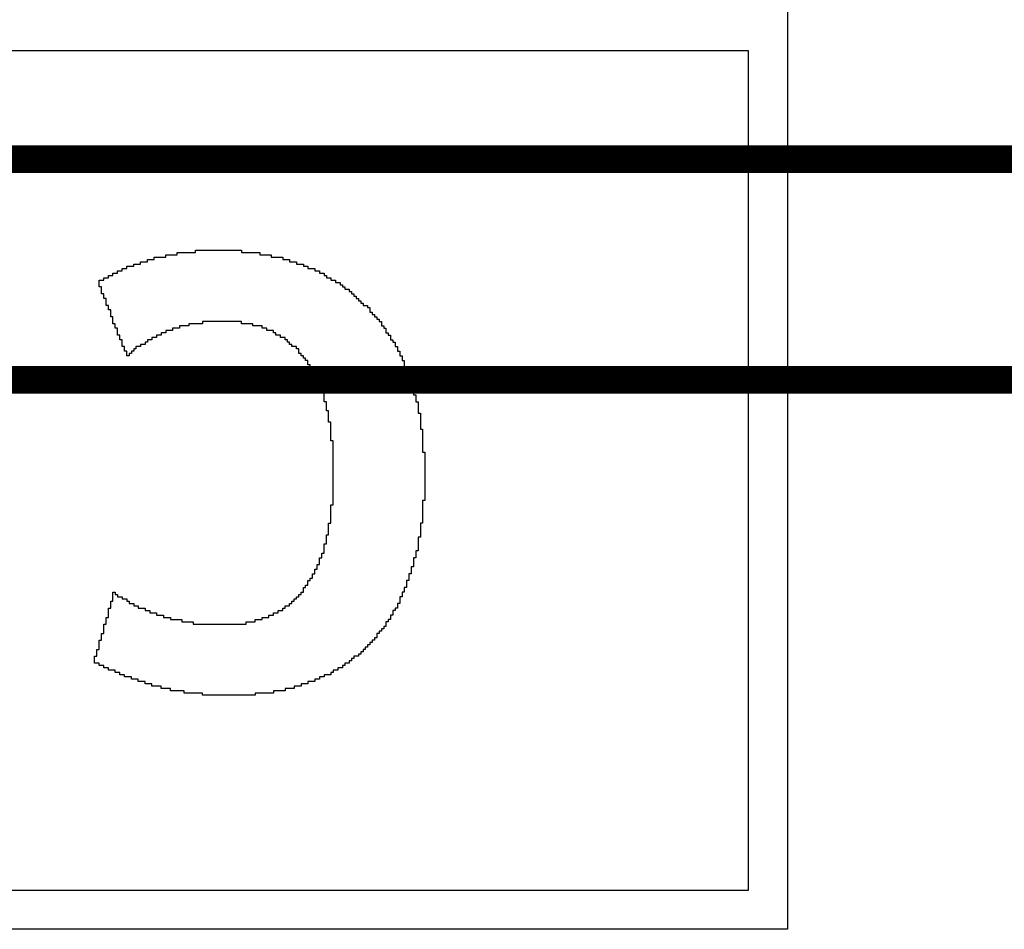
# Model space of a CAD drawing. Header units: millimetres. Extents: x -0.08 to 3.17, y -0.08 to 4.88.
# Tile 63 of 256: x 1.76 to 1.94, y 1.12 to 1.29. Entities that reach past the tile are written whole.
import ezdxf

# ---------------------------------------------------------------- set-up
doc = ezdxf.new("R2010")
doc.units = ezdxf.units.MM
doc.header["$MEASUREMENT"] = 0
for name, color, linetype in [('BottomOverlay', 54, 'Continuous'), ('Mechanical13', 56, 'Continuous'), ('Mechanical15', 56, 'Continuous')]:
    doc.layers.add(name, color=color, linetype=linetype)

# ---------------------------------------------------------------- blocks, each defined once
blk = doc.blocks.new('SFV24R_1STBE1HLF_F_________1_534')
at = {"layer": 'Mechanical13', "const_width": 0.005}
blk.add_lwpolyline([(-0.345, -0.175), (0.345, -0.175)], dxfattribs=at)
at = {"layer": 'Mechanical15', "const_width": 0.005}
blk.add_lwpolyline([(-0.39, -0.215), (0.39, -0.215)], dxfattribs=at)

msp = doc.modelspace()

# ---------------------------------------------------------------- linework, layer by layer
at = {"layer": 'BottomOverlay'}
for p, q in [((1.89939, 1.44793), (1.89939, 1.12243)), ((1.89233, 1.28164), (1.20682, 1.28164)), ((1.89233, 1.12949), (1.89233, 1.28164)), ((1.78341, 1.2434), (1.78341, 1.24381)), ((1.78341, 1.24381), (1.78466, 1.24381)), ((1.78466, 1.24381), (1.78466, 1.24423)), ((1.78466, 1.24423), (1.78674, 1.24423)), ((1.78674, 1.24423), (1.78674, 1.24465)), ((1.78674, 1.24465), (1.78881, 1.24465)), ((1.78881, 1.24465), (1.78881, 1.24506)), ((1.78881, 1.24506), (1.79214, 1.24506)), ((1.79214, 1.24506), (1.79214, 1.24548)), ((1.79214, 1.24548), (1.80045, 1.24548)), ((1.80045, 1.24548), (1.80045, 1.24506)), ((1.80045, 1.24506), (1.80378, 1.24506)), ((1.80378, 1.24506), (1.80378, 1.24465)), ((1.80378, 1.24465), (1.80586, 1.24465)), ((1.80586, 1.24465), (1.80586, 1.24423)), ((1.80586, 1.24423), (1.80794, 1.24423)), ((1.80794, 1.24423), (1.80794, 1.24381)), ((1.80794, 1.24381), (1.80918, 1.24381)), ((1.80918, 1.24381), (1.80918, 1.2434)), ((1.77884, 1.24174), (1.77884, 1.24215)), ((1.77884, 1.24215), (1.77967, 1.24215)), ((1.77967, 1.24215), (1.77967, 1.24257)), ((1.77967, 1.24257), (1.78092, 1.24257)), ((1.78092, 1.24257), (1.78092, 1.24298)), ((1.78092, 1.24298), (1.78216, 1.24298)), ((1.78216, 1.24298), (1.78216, 1.2434)), ((1.78216, 1.2434), (1.78341, 1.2434)), ((1.80918, 1.2434), (1.81043, 1.2434)), ((1.81043, 1.2434), (1.81043, 1.24298)), ((1.81043, 1.24298), (1.81168, 1.24298)), ((1.81168, 1.24298), (1.81168, 1.24257)), ((1.81168, 1.24257), (1.81251, 1.24257)), ((1.81251, 1.24257), (1.81251, 1.24215)), ((1.81251, 1.24215), (1.81376, 1.24215)), ((1.81376, 1.24215), (1.81376, 1.24174)), ((1.77551, 1.24007), (1.77551, 1.24049)), ((1.77551, 1.24049), (1.77634, 1.24049)), ((1.77634, 1.24049), (1.77634, 1.2409)), ((1.77634, 1.2409), (1.77717, 1.2409)), ((1.77717, 1.2409), (1.77717, 1.24132)), ((1.77717, 1.24132), (1.77801, 1.24132)), ((1.77801, 1.24132), (1.77801, 1.24174)), ((1.77801, 1.24174), (1.77884, 1.24174)), ((1.81376, 1.24174), (1.81459, 1.24174)), ((1.81459, 1.24174), (1.81459, 1.24132)), ((1.81459, 1.24132), (1.81542, 1.24132)), ((1.81542, 1.24132), (1.81542, 1.2409)), ((1.81542, 1.2409), (1.81584, 1.2409)), ((1.81584, 1.2409), (1.81584, 1.24049)), ((1.81584, 1.24049), (1.81667, 1.24049)), ((1.81667, 1.24049), (1.81667, 1.24007)), ((1.77468, 1.23883), (1.77468, 1.24007)), ((1.77468, 1.24007), (1.77551, 1.24007)), ((1.7751, 1.23883), (1.77468, 1.23883)), ((1.7751, 1.23758), (1.7751, 1.23883)), ((1.81667, 1.24007), (1.8175, 1.24007)), ((1.8175, 1.24007), (1.8175, 1.23966)), ((1.8175, 1.23966), (1.81833, 1.23966)), ((1.81833, 1.23966), (1.81833, 1.23924)), ((1.81833, 1.23924), (1.81875, 1.23924)), ((1.81875, 1.23924), (1.81875, 1.23883)), ((1.81875, 1.23883), (1.81916, 1.23883)), ((1.81916, 1.23883), (1.81916, 1.23841)), ((1.81916, 1.23841), (1.81999, 1.23841)), ((1.81999, 1.23841), (1.81999, 1.23799)), ((1.77551, 1.23758), (1.7751, 1.23758)), ((1.77551, 1.23675), (1.77551, 1.23758)), ((1.77593, 1.23675), (1.77551, 1.23675)), ((1.77593, 1.2355), (1.77593, 1.23675)), ((1.81999, 1.23799), (1.82041, 1.23799)), ((1.82041, 1.23799), (1.82041, 1.23758)), ((1.82041, 1.23758), (1.82082, 1.23758)), ((1.82082, 1.23758), (1.82082, 1.23716)), ((1.82082, 1.23716), (1.82124, 1.23716)), ((1.82124, 1.23716), (1.82124, 1.23675)), ((1.82124, 1.23675), (1.82166, 1.23675)), ((1.82166, 1.23675), (1.82166, 1.23633)), ((1.77634, 1.2355), (1.77593, 1.2355)), ((1.77634, 1.23467), (1.77634, 1.2355)), ((1.82166, 1.23633), (1.82207, 1.23633)), ((1.82207, 1.23633), (1.82207, 1.23592)), ((1.82207, 1.23592), (1.82249, 1.23592)), ((1.82249, 1.23592), (1.82249, 1.2355)), ((1.82249, 1.2355), (1.82332, 1.2355)), ((1.82332, 1.2355), (1.82332, 1.23508)), ((1.82332, 1.23508), (1.82373, 1.23508)), ((1.82373, 1.23508), (1.82373, 1.23425)), ((1.77676, 1.23467), (1.77634, 1.23467)), ((1.77676, 1.23342), (1.77676, 1.23467)), ((1.77717, 1.23342), (1.77676, 1.23342)), ((1.77717, 1.23217), (1.77717, 1.23342)), ((1.82373, 1.23425), (1.82415, 1.23425)), ((1.82415, 1.23425), (1.82415, 1.23384)), ((1.82415, 1.23384), (1.82456, 1.23384)), ((1.82456, 1.23384), (1.82456, 1.23342)), ((1.82456, 1.23342), (1.82498, 1.23342)), ((1.82498, 1.23342), (1.82498, 1.23301)), ((1.82498, 1.23301), (1.8254, 1.23301)), ((1.8254, 1.23301), (1.8254, 1.23259)), ((1.77759, 1.23217), (1.77717, 1.23217)), ((1.77759, 1.23134), (1.77759, 1.23217)), ((1.77801, 1.23134), (1.77759, 1.23134)), ((1.77801, 1.2301), (1.77801, 1.23134)), ((1.78923, 1.23134), (1.78798, 1.23134)), ((1.78798, 1.23134), (1.78798, 1.23093)), ((1.79089, 1.23176), (1.78923, 1.23176)), ((1.78923, 1.23176), (1.78923, 1.23134)), ((1.79339, 1.23217), (1.79089, 1.23217)), ((1.79089, 1.23217), (1.79089, 1.23176)), ((1.80045, 1.23259), (1.79339, 1.23259)), ((1.79339, 1.23259), (1.79339, 1.23217)), ((1.80045, 1.23217), (1.80045, 1.23259)), ((1.80253, 1.23217), (1.80045, 1.23217)), ((1.80253, 1.23176), (1.80253, 1.23217)), ((1.80419, 1.23176), (1.80253, 1.23176)), ((1.80419, 1.23134), (1.80419, 1.23176)), ((1.80503, 1.23134), (1.80419, 1.23134)), ((1.80503, 1.23093), (1.80503, 1.23134)), ((1.8254, 1.23259), (1.82581, 1.23259)), ((1.82581, 1.23259), (1.82581, 1.23176)), ((1.82581, 1.23176), (1.82623, 1.23176)), ((1.82623, 1.23176), (1.82623, 1.23134)), ((1.82623, 1.23134), (1.82664, 1.23134)), ((1.82664, 1.23134), (1.82664, 1.23051)), ((1.77842, 1.2301), (1.77801, 1.2301)), ((1.77842, 1.22926), (1.77842, 1.2301)), ((1.78507, 1.22968), (1.78424, 1.22968)), ((1.78424, 1.22968), (1.78424, 1.22926)), ((1.7859, 1.2301), (1.78507, 1.2301)), ((1.78507, 1.2301), (1.78507, 1.22968)), ((1.78674, 1.23051), (1.7859, 1.23051)), ((1.7859, 1.23051), (1.7859, 1.2301)), ((1.78798, 1.23093), (1.78674, 1.23093)), ((1.78674, 1.23093), (1.78674, 1.23051)), ((1.80627, 1.23093), (1.80503, 1.23093)), ((1.80627, 1.23051), (1.80627, 1.23093)), ((1.80669, 1.23051), (1.80627, 1.23051)), ((1.80669, 1.2301), (1.80669, 1.23051)), ((1.80752, 1.2301), (1.80669, 1.2301)), ((1.80752, 1.22968), (1.80752, 1.2301)), ((1.80835, 1.22968), (1.80752, 1.22968)), ((1.80835, 1.22926), (1.80835, 1.22968)), ((1.82664, 1.23051), (1.82706, 1.23051)), ((1.82706, 1.23051), (1.82706, 1.2301)), ((1.82706, 1.2301), (1.82747, 1.2301)), ((1.82747, 1.2301), (1.82747, 1.22926)), ((1.77884, 1.22926), (1.77842, 1.22926)), ((1.77884, 1.22802), (1.77884, 1.22926)), ((1.77925, 1.22802), (1.77884, 1.22802)), ((1.77925, 1.22719), (1.77925, 1.22802)), ((1.78216, 1.22802), (1.78133, 1.22802)), ((1.78133, 1.22802), (1.78133, 1.2276)), ((1.78299, 1.22843), (1.78216, 1.22843)), ((1.78216, 1.22843), (1.78216, 1.22802)), ((1.78341, 1.22885), (1.78299, 1.22885)), ((1.78299, 1.22885), (1.78299, 1.22843)), ((1.78424, 1.22926), (1.78341, 1.22926)), ((1.78341, 1.22926), (1.78341, 1.22885)), ((1.80877, 1.22926), (1.80835, 1.22926)), ((1.80877, 1.22885), (1.80877, 1.22926)), ((1.80918, 1.22885), (1.80877, 1.22885)), ((1.80918, 1.22843), (1.80918, 1.22885)), ((1.8096, 1.22843), (1.80918, 1.22843)), ((1.8096, 1.22802), (1.8096, 1.22843)), ((1.81043, 1.22802), (1.8096, 1.22802)), ((1.81043, 1.2276), (1.81043, 1.22802)), ((1.82747, 1.22926), (1.82789, 1.22926)), ((1.82789, 1.22926), (1.82789, 1.22885)), ((1.82789, 1.22885), (1.82831, 1.22885)), ((1.82831, 1.22885), (1.82831, 1.22802)), ((1.82831, 1.22802), (1.82872, 1.22802)), ((1.82872, 1.22802), (1.82872, 1.22719)), ((1.77967, 1.22719), (1.77925, 1.22719)), ((1.77967, 1.22635), (1.77967, 1.22719)), ((1.78008, 1.22635), (1.77967, 1.22635)), ((1.7805, 1.22677), (1.78008, 1.22677)), ((1.78008, 1.22677), (1.78008, 1.22635)), ((1.78092, 1.22719), (1.7805, 1.22719)), ((1.7805, 1.22719), (1.7805, 1.22677)), ((1.78133, 1.2276), (1.78092, 1.2276)), ((1.78092, 1.2276), (1.78092, 1.22719)), ((1.81085, 1.2276), (1.81043, 1.2276)), ((1.81085, 1.22677), (1.81085, 1.2276)), ((1.81126, 1.22677), (1.81085, 1.22677)), ((1.81126, 1.22635), (1.81126, 1.22677)), ((1.81168, 1.22635), (1.81126, 1.22635)), ((1.81168, 1.22594), (1.81168, 1.22635)), ((1.81209, 1.22594), (1.81168, 1.22594)), ((1.81209, 1.22552), (1.81209, 1.22594)), ((1.82872, 1.22719), (1.82914, 1.22719)), ((1.82914, 1.22719), (1.82914, 1.22635)), ((1.82914, 1.22635), (1.82955, 1.22635)), ((1.82955, 1.22635), (1.82955, 1.22552)), ((1.81251, 1.22552), (1.81209, 1.22552)), ((1.81251, 1.22469), (1.81251, 1.22552)), ((1.81292, 1.22469), (1.81251, 1.22469)), ((1.81292, 1.22428), (1.81292, 1.22469)), ((1.81334, 1.22428), (1.81292, 1.22428)), ((1.81334, 1.22344), (1.81334, 1.22428)), ((1.82955, 1.22552), (1.82997, 1.22552)), ((1.82997, 1.22552), (1.82997, 1.22428)), ((1.82997, 1.22428), (1.83038, 1.22428)), ((1.83038, 1.22428), (1.83038, 1.22344)), ((1.81376, 1.22344), (1.81334, 1.22344)), ((1.81376, 1.22261), (1.81376, 1.22344)), ((1.81417, 1.22261), (1.81376, 1.22261)), ((1.81417, 1.22178), (1.81417, 1.22261)), ((1.83038, 1.22344), (1.8308, 1.22344)), ((1.8308, 1.22344), (1.8308, 1.2222)), ((1.81459, 1.22178), (1.81417, 1.22178)), ((1.81459, 1.22053), (1.81459, 1.22178)), ((1.815, 1.22053), (1.81459, 1.22053)), ((1.815, 1.2197), (1.815, 1.22053)), ((1.8308, 1.2222), (1.83122, 1.2222)), ((1.83122, 1.2222), (1.83122, 1.22095)), ((1.83122, 1.22095), (1.83163, 1.22095)), ((1.83163, 1.22095), (1.83163, 1.21929)), ((1.81542, 1.2197), (1.815, 1.2197)), ((1.81542, 1.21804), (1.81542, 1.2197)), ((1.83163, 1.21929), (1.83205, 1.21929)), ((1.83205, 1.21929), (1.83205, 1.21804)), ((1.81584, 1.21804), (1.81542, 1.21804)), ((1.81584, 1.21638), (1.81584, 1.21804)), ((1.83205, 1.21804), (1.83246, 1.21804)), ((1.83246, 1.21804), (1.83246, 1.21596)), ((1.81625, 1.21638), (1.81584, 1.21638)), ((1.81625, 1.2143), (1.81625, 1.21638)), ((1.83246, 1.21596), (1.83288, 1.21596)), ((1.83288, 1.21596), (1.83288, 1.21305)), ((1.81667, 1.2143), (1.81625, 1.2143)), ((1.81667, 1.21097), (1.81667, 1.2143)), ((1.83288, 1.21305), (1.83329, 1.21305)), ((1.83329, 1.21305), (1.83329, 1.20889)), ((1.81708, 1.21097), (1.81667, 1.21097)), ((1.81708, 1.19933), (1.81708, 1.21097)), ((1.83329, 1.20889), (1.83371, 1.20889)), ((1.83371, 1.20889), (1.83371, 1.20723)), ((1.83371, 1.20723), (1.83371, 1.20682)), ((1.83371, 1.20682), (1.83371, 1.20016)), ((1.81667, 1.19601), (1.81667, 1.19933)), ((1.81667, 1.19933), (1.81708, 1.19933)), ((1.83371, 1.20016), (1.83329, 1.20016)), ((1.83329, 1.20016), (1.83329, 1.19601)), ((1.81625, 1.19393), (1.81625, 1.19601)), ((1.81625, 1.19601), (1.81667, 1.19601)), ((1.83329, 1.19601), (1.83288, 1.19601)), ((1.83288, 1.19601), (1.83288, 1.19351)), ((1.81584, 1.19227), (1.81584, 1.19393)), ((1.81584, 1.19393), (1.81625, 1.19393)), ((1.81542, 1.1906), (1.81542, 1.19227)), ((1.81542, 1.19227), (1.81584, 1.19227)), ((1.83288, 1.19351), (1.83246, 1.19351)), ((1.83246, 1.19351), (1.83246, 1.19102)), ((1.815, 1.18977), (1.815, 1.1906)), ((1.815, 1.1906), (1.81542, 1.1906)), ((1.83246, 1.19102), (1.83205, 1.19102)), ((1.83205, 1.19102), (1.83205, 1.18977)), ((1.81417, 1.18769), (1.81417, 1.18852)), ((1.81417, 1.18852), (1.81459, 1.18852)), ((1.81459, 1.18852), (1.81459, 1.18977)), ((1.81459, 1.18977), (1.815, 1.18977)), ((1.83205, 1.18977), (1.83163, 1.18977)), ((1.83163, 1.18977), (1.83163, 1.18811)), ((1.81334, 1.18603), (1.81334, 1.18686)), ((1.81334, 1.18686), (1.81376, 1.18686)), ((1.81376, 1.18686), (1.81376, 1.18769)), ((1.81376, 1.18769), (1.81417, 1.18769)), ((1.83122, 1.18686), (1.8308, 1.18686)), ((1.8308, 1.18686), (1.8308, 1.18561)), ((1.83163, 1.18811), (1.83122, 1.18811)), ((1.83122, 1.18811), (1.83122, 1.18686)), ((1.81251, 1.18478), (1.81251, 1.18561)), ((1.81251, 1.18561), (1.81292, 1.18561)), ((1.81292, 1.18561), (1.81292, 1.18603)), ((1.81292, 1.18603), (1.81334, 1.18603)), ((1.8308, 1.18561), (1.83038, 1.18561)), ((1.83038, 1.18561), (1.83038, 1.18437)), ((1.77717, 1.18187), (1.77717, 1.18354)), ((1.77717, 1.18354), (1.77759, 1.18354)), ((1.77759, 1.18354), (1.77759, 1.18312)), ((1.77759, 1.18312), (1.77801, 1.18312)), ((1.77801, 1.18312), (1.77801, 1.1827)), ((1.81085, 1.1827), (1.81085, 1.18312)), ((1.81085, 1.18312), (1.81126, 1.18312)), ((1.81126, 1.18312), (1.81126, 1.18354)), ((1.81126, 1.18354), (1.81168, 1.18354)), ((1.81168, 1.18354), (1.81168, 1.18437)), ((1.81168, 1.18437), (1.81209, 1.18437)), ((1.81209, 1.18437), (1.81209, 1.18478)), ((1.81209, 1.18478), (1.81251, 1.18478)), ((1.82997, 1.18354), (1.82955, 1.18354)), ((1.82955, 1.18354), (1.82955, 1.1827)), ((1.83038, 1.18437), (1.82997, 1.18437)), ((1.82997, 1.18437), (1.82997, 1.18354)), ((1.77676, 1.18063), (1.77676, 1.18187)), ((1.77676, 1.18187), (1.77717, 1.18187)), ((1.77801, 1.1827), (1.77884, 1.1827)), ((1.77884, 1.1827), (1.77884, 1.18229)), ((1.77884, 1.18229), (1.77967, 1.18229)), ((1.77967, 1.18229), (1.77967, 1.18187)), ((1.77967, 1.18187), (1.78008, 1.18187)), ((1.78008, 1.18187), (1.78008, 1.18146)), ((1.78008, 1.18146), (1.78092, 1.18146)), ((1.78092, 1.18146), (1.78092, 1.18104)), ((1.80918, 1.18104), (1.80918, 1.18146)), ((1.80918, 1.18146), (1.8096, 1.18146)), ((1.8096, 1.18146), (1.8096, 1.18187)), ((1.8096, 1.18187), (1.81001, 1.18187)), ((1.81001, 1.18187), (1.81001, 1.18229)), ((1.81001, 1.18229), (1.81043, 1.18229)), ((1.81043, 1.18229), (1.81043, 1.1827)), ((1.81043, 1.1827), (1.81085, 1.1827)), ((1.82914, 1.18146), (1.82872, 1.18146)), ((1.82872, 1.18146), (1.82872, 1.18063)), ((1.82955, 1.1827), (1.82914, 1.1827)), ((1.82914, 1.1827), (1.82914, 1.18146)), ((1.77634, 1.17896), (1.77634, 1.18063)), ((1.77634, 1.18063), (1.77676, 1.18063)), ((1.78092, 1.18104), (1.78175, 1.18104)), ((1.78175, 1.18104), (1.78175, 1.18063)), ((1.78175, 1.18063), (1.78299, 1.18063)), ((1.78299, 1.18063), (1.78299, 1.18021)), ((1.78299, 1.18021), (1.78383, 1.18021)), ((1.78383, 1.18021), (1.78383, 1.17979)), ((1.78383, 1.17979), (1.78507, 1.17979)), ((1.78507, 1.17979), (1.78507, 1.17938)), ((1.80627, 1.17938), (1.80627, 1.17979)), ((1.80627, 1.17979), (1.8071, 1.17979)), ((1.8071, 1.17979), (1.8071, 1.18021)), ((1.8071, 1.18021), (1.80794, 1.18021)), ((1.80794, 1.18021), (1.80794, 1.18063)), ((1.80794, 1.18063), (1.80835, 1.18063)), ((1.80835, 1.18063), (1.80835, 1.18104)), ((1.80835, 1.18104), (1.80918, 1.18104)), ((1.82831, 1.18021), (1.82789, 1.18021)), ((1.82789, 1.18021), (1.82789, 1.17938)), ((1.82872, 1.18063), (1.82831, 1.18063)), ((1.82831, 1.18063), (1.82831, 1.18021)), ((1.77551, 1.17605), (1.77551, 1.17772)), ((1.77551, 1.17772), (1.77593, 1.17772)), ((1.77593, 1.17772), (1.77593, 1.17896)), ((1.77593, 1.17896), (1.77634, 1.17896)), ((1.78507, 1.17938), (1.78632, 1.17938)), ((1.78632, 1.17938), (1.78632, 1.17896)), ((1.78632, 1.17896), (1.78757, 1.17896)), ((1.78757, 1.17896), (1.78757, 1.17855)), ((1.78757, 1.17855), (1.78965, 1.17855)), ((1.78965, 1.17855), (1.78965, 1.17813)), ((1.78965, 1.17813), (1.79172, 1.17813)), ((1.79172, 1.17813), (1.79172, 1.17772)), ((1.79172, 1.17772), (1.80129, 1.17772)), ((1.80129, 1.17772), (1.80129, 1.17813)), ((1.80129, 1.17813), (1.80295, 1.17813)), ((1.80295, 1.17813), (1.80295, 1.17855)), ((1.80295, 1.17855), (1.80419, 1.17855)), ((1.80419, 1.17855), (1.80419, 1.17896)), ((1.80419, 1.17896), (1.80544, 1.17896)), ((1.80544, 1.17896), (1.80544, 1.17938)), ((1.80544, 1.17938), (1.80627, 1.17938)), ((1.82706, 1.17813), (1.82664, 1.17813)), ((1.82664, 1.17813), (1.82664, 1.1773)), ((1.82747, 1.17855), (1.82706, 1.17855)), ((1.82706, 1.17855), (1.82706, 1.17813)), ((1.82789, 1.17938), (1.82747, 1.17938)), ((1.82747, 1.17938), (1.82747, 1.17855)), ((1.7751, 1.17481), (1.7751, 1.17605)), ((1.7751, 1.17605), (1.77551, 1.17605)), ((1.8254, 1.17605), (1.82498, 1.17605)), ((1.82498, 1.17605), (1.82498, 1.17522)), ((1.82581, 1.17647), (1.8254, 1.17647)), ((1.8254, 1.17647), (1.8254, 1.17605)), ((1.82623, 1.17688), (1.82581, 1.17688)), ((1.82581, 1.17688), (1.82581, 1.17647)), ((1.82664, 1.1773), (1.82623, 1.1773)), ((1.82623, 1.1773), (1.82623, 1.17688)), ((1.77468, 1.17314), (1.77468, 1.17481)), ((1.77468, 1.17481), (1.7751, 1.17481)), ((1.82415, 1.17439), (1.82373, 1.17439)), ((1.82373, 1.17439), (1.82373, 1.17397)), ((1.82456, 1.17481), (1.82415, 1.17481)), ((1.82415, 1.17481), (1.82415, 1.17439)), ((1.82498, 1.17522), (1.82456, 1.17522)), ((1.82456, 1.17522), (1.82456, 1.17481)), ((1.77426, 1.1719), (1.77426, 1.17314)), ((1.77426, 1.17314), (1.77468, 1.17314)), ((1.82249, 1.17273), (1.82207, 1.17273)), ((1.82207, 1.17273), (1.82207, 1.17231)), ((1.8229, 1.17314), (1.82249, 1.17314)), ((1.82249, 1.17314), (1.82249, 1.17273)), ((1.82332, 1.17356), (1.8229, 1.17356)), ((1.8229, 1.17356), (1.8229, 1.17314)), ((1.82373, 1.17397), (1.82332, 1.17397)), ((1.82332, 1.17397), (1.82332, 1.17356)), ((1.77385, 1.17065), (1.77385, 1.1719)), ((1.77385, 1.1719), (1.77426, 1.1719)), ((1.77468, 1.17065), (1.77385, 1.17065)), ((1.77468, 1.17023), (1.77468, 1.17065)), ((1.81999, 1.17065), (1.81916, 1.17065)), ((1.81916, 1.17065), (1.81916, 1.17023)), ((1.82041, 1.17106), (1.81999, 1.17106)), ((1.81999, 1.17106), (1.81999, 1.17065)), ((1.82082, 1.17148), (1.82041, 1.17148)), ((1.82041, 1.17148), (1.82041, 1.17106)), ((1.82166, 1.1719), (1.82082, 1.1719)), ((1.82082, 1.1719), (1.82082, 1.17148)), ((1.82207, 1.17231), (1.82166, 1.17231)), ((1.82166, 1.17231), (1.82166, 1.1719)), ((1.77551, 1.17023), (1.77468, 1.17023)), ((1.77551, 1.16982), (1.77551, 1.17023)), ((1.77634, 1.16982), (1.77551, 1.16982)), ((1.77634, 1.1694), (1.77634, 1.16982)), ((1.77759, 1.1694), (1.77634, 1.1694)), ((1.77759, 1.16899), (1.77759, 1.1694)), ((1.77842, 1.16899), (1.77759, 1.16899)), ((1.77842, 1.16857), (1.77842, 1.16899)), ((1.81708, 1.16899), (1.81667, 1.16899)), ((1.81667, 1.16899), (1.81667, 1.16857)), ((1.81791, 1.1694), (1.81708, 1.1694)), ((1.81708, 1.1694), (1.81708, 1.16899)), ((1.81875, 1.16982), (1.81791, 1.16982)), ((1.81791, 1.16982), (1.81791, 1.1694)), ((1.81916, 1.17023), (1.81875, 1.17023)), ((1.81875, 1.17023), (1.81875, 1.16982)), ((1.77925, 1.16857), (1.77842, 1.16857)), ((1.77925, 1.16815), (1.77925, 1.16857)), ((1.7805, 1.16815), (1.77925, 1.16815)), ((1.7805, 1.16774), (1.7805, 1.16815)), ((1.78175, 1.16774), (1.7805, 1.16774)), ((1.78175, 1.16732), (1.78175, 1.16774)), ((1.78299, 1.16732), (1.78175, 1.16732)), ((1.78299, 1.16691), (1.78299, 1.16732)), ((1.81376, 1.16732), (1.81251, 1.16732)), ((1.81251, 1.16732), (1.81251, 1.16691)), ((1.81459, 1.16774), (1.81376, 1.16774)), ((1.81376, 1.16774), (1.81376, 1.16732)), ((1.81542, 1.16815), (1.81459, 1.16815)), ((1.81459, 1.16815), (1.81459, 1.16774)), ((1.81667, 1.16857), (1.81542, 1.16857)), ((1.81542, 1.16857), (1.81542, 1.16815)), ((1.78424, 1.16691), (1.78299, 1.16691)), ((1.78424, 1.16649), (1.78424, 1.16691)), ((1.7859, 1.16649), (1.78424, 1.16649)), ((1.7859, 1.16608), (1.7859, 1.16649)), ((1.78757, 1.16608), (1.7859, 1.16608)), ((1.78757, 1.16566), (1.78757, 1.16608)), ((1.79006, 1.16566), (1.78757, 1.16566)), ((1.79006, 1.16524), (1.79006, 1.16566)), ((1.79339, 1.16524), (1.79006, 1.16524)), ((1.79339, 1.16483), (1.79339, 1.16524)), ((1.80627, 1.16524), (1.80295, 1.16524)), ((1.80295, 1.16524), (1.80295, 1.16483)), ((1.80835, 1.16566), (1.80627, 1.16566)), ((1.80627, 1.16566), (1.80627, 1.16524)), ((1.81001, 1.16608), (1.80835, 1.16608)), ((1.80835, 1.16608), (1.80835, 1.16566)), ((1.81126, 1.16649), (1.81001, 1.16649)), ((1.81001, 1.16649), (1.81001, 1.16608)), ((1.81251, 1.16691), (1.81126, 1.16691)), ((1.81126, 1.16691), (1.81126, 1.16649)), ((1.80295, 1.16483), (1.79339, 1.16483)), ((1.53772, 1.12949), (1.89233, 1.12949)), ((1.89939, 1.12243), (1.19975, 1.12243))]:
    msp.add_line(p, q, dxfattribs=at)

# ---------------------------------------------------------------- block references
msp.add_blockref('SFV24R_1STBE1HLF_F_________1_534', (1.63384, 1.43701))

doc.saveas('drawing.dxf')
